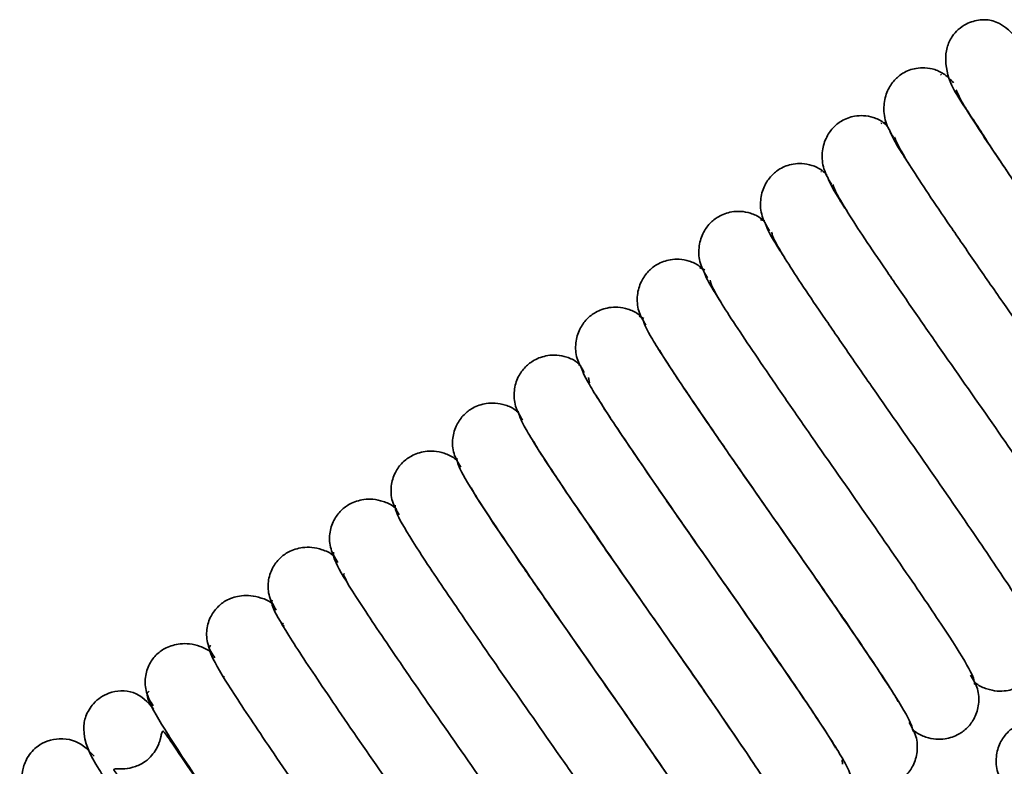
# Model space of a CAD drawing. Header units: millimetres. Extents: x 0 to 594, y 0 to 420.
# Tile 56 of 73: x 306.88 to 311.3, y 201.3 to 204.65. Entities that reach past the tile are written whole.
import ezdxf

# ---------------------------------------------------------------- set-up
doc = ezdxf.new("R2010")
doc.units = ezdxf.units.MM
doc.linetypes.add('SLD-Durchgehend', pattern=[0])

msp = doc.modelspace()

# ---------------------------------------------------------------- linework, layer by layer
at = {"color": 7, "linetype": 'SLD-Durchgehend', "lineweight": 35}
for p, q in [((311.016248, 204.407536), (311.011627, 204.403855)), ((310.74853, 204.188632), (310.743995, 204.187083)), ((310.773089, 204.180889), (310.758807, 204.192147)), ((310.478158, 203.970692), (310.474157, 203.970586)), ((310.22354, 203.750203), (310.20298, 203.754262)), ((309.95404, 203.529684), (309.930997, 203.537986)), ((309.679303, 203.311647), (309.658544, 203.321657)), ((309.396027, 203.099326), (309.385842, 203.105189)), ((309.435116, 203.023011), (309.431206, 203.045521)), ((307.792734, 201.702271), (307.795135, 201.705041)), ((310.56999, 201.329521), (310.572091, 201.310592))]:
    msp.add_line(p, q, dxfattribs=at)
for points, knots in [([(311.355034, 204.571903), (311.321818, 204.603629), (311.281851, 204.641802), (311.222939, 204.652471), (311.181791, 204.652616), (311.117402, 204.634293), (311.064805, 204.585153), (311.037106, 204.522982), (311.029219, 204.385282), (311.110372, 204.282998), (311.253697, 204.055501), (311.392387, 203.8537), (311.5451, 203.632485), (311.707249, 203.401776), (311.868107, 203.171008), (312.015157, 202.956758), (312.130051, 202.793391), (312.192665, 202.690822), (312.203485, 202.689325), (312.206874, 202.688857)], [0, 0, 0, 0, 0.07951231, 0.09567022, 0.10684177, 0.12849745, 0.1570048, 0.1775008, 0.20283553, 0.34687848, 0.42294958, 0.49880384, 0.57399941, 0.6473865, 0.72453587, 0.80475985, 0.88520997, 0.96404728, 1, 1, 1, 1]), ([(311.070036, 204.369823), (311.057742, 204.382926), (311.033914, 204.40832), (310.988148, 204.429839), (310.943655, 204.438145), (310.893363, 204.435154), (310.842893, 204.415424), (310.802076, 204.380706), (310.770305, 204.33243), (310.754207, 204.267432), (310.761332, 204.192037), (310.78743, 204.147436), (310.800619, 204.124896)], [0, 0, 0, 0, 0.08371972, 0.16225924, 0.23360145, 0.29722296, 0.40387768, 0.49695906, 0.60434196, 0.7280251, 0.86255115, 1, 1, 1, 1]), ([(312.271181, 202.505442), (312.27718, 202.51059), (312.289519, 202.52118), (312.206991, 202.666691), (312.049267, 202.905182), (311.830518, 203.224886), (311.619941, 203.524913), (311.457398, 203.758803), (311.341929, 203.926792), (311.240664, 204.075708), (311.159412, 204.198552), (311.101463, 204.293425), (311.088683, 204.323295), (311.082253, 204.338324)], [0, 0, 0, 0, 0.110114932, 0.226512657, 0.344348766, 0.46815651, 0.593653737, 0.659036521, 0.725815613, 0.792499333, 0.859706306, 0.929414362, 1, 1, 1, 1]), ([(310.778994, 204.168881), (310.771311, 204.176832), (310.751928, 204.196891), (310.711873, 204.21473), (310.667506, 204.22326), (310.617233, 204.220275), (310.566987, 204.200879), (310.525785, 204.166421), (310.493722, 204.118623), (310.477189, 204.05448), (310.483595, 203.980331), (310.509124, 203.936711), (310.521984, 203.914736)], [0, 0, 0, 0, 0.05445958, 0.13738907, 0.21270596, 0.27980133, 0.39174638, 0.48806953, 0.59823747, 0.72450934, 0.86121092, 1, 1, 1, 1]), ([(310.782451, 204.157822), (310.792608, 204.133943), (310.805599, 204.103399), (310.862489, 204.017035), (310.8749, 203.998194)], [0, 0, 0, 0, 0.781836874, 1, 1, 1, 1]), ([(311.995154, 202.29801), (311.999235, 202.304823), (312.007633, 202.318844), (311.920362, 202.468967), (311.759069, 202.71087), (311.538586, 203.032374), (311.328124, 203.331834), (311.167038, 203.563895), (311.053298, 203.729587), (310.954167, 203.875463), (310.875755, 203.994874), (310.821049, 204.085584), (310.810651, 204.112285), (310.805427, 204.125701)], [0, 0, 0, 0, 0.109715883, 0.22579344, 0.343403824, 0.467291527, 0.592820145, 0.65843008, 0.725285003, 0.79188767, 0.859448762, 0.929383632, 1, 1, 1, 1]), ([(310.502294, 203.9549), (310.4949, 203.962512), (310.475738, 203.982238), (310.435966, 203.999841), (310.391529, 204.008425), (310.341192, 204.0055), (310.291076, 203.986374), (310.249611, 203.952275), (310.217224, 203.904891), (310.200287, 203.841463), (310.206048, 203.7684), (310.231114, 203.72559), (310.243694, 203.704106)], [0, 0, 0, 0, 0.05322593, 0.13793195, 0.21493505, 0.28354659, 0.39778383, 0.49501075, 0.60494163, 0.72998364, 0.86449316, 1, 1, 1, 1]), ([(310.504336, 203.947332), (310.512795, 203.925672), (310.523778, 203.89755), (310.579735, 203.812116), (310.592592, 203.792487)], [0, 0, 0, 0, 0.77024855, 1, 1, 1, 1]), ([(311.718929, 202.088856), (311.721191, 202.097489), (311.725846, 202.115254), (311.6338, 202.270473), (311.468932, 202.516213), (311.246646, 202.839736), (311.036375, 203.138647), (310.876819, 203.368791), (310.764897, 203.53206), (310.667973, 203.674806), (310.592477, 203.790703), (310.541077, 203.877129), (310.533065, 203.900641), (310.529046, 203.912437)], [0, 0, 0, 0, 0.10947822, 0.22529003, 0.34276196, 0.46670398, 0.59227631, 0.65806757, 0.72494605, 0.79143596, 0.85933196, 0.92942588, 1, 1, 1, 1]), ([(310.225636, 203.741011), (310.218601, 203.748204), (310.199707, 203.767526), (310.160274, 203.784861), (310.115715, 203.793533), (310.065264, 203.79069), (310.015225, 203.771826), (309.97353, 203.738124), (309.940814, 203.691095), (309.923514, 203.628301), (309.928708, 203.55618), (309.953401, 203.514066), (309.965745, 203.493013)], [0, 0, 0, 0, 0.05128844, 0.137761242, 0.216467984, 0.286658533, 0.403362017, 0.50170495, 0.611506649, 0.735376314, 0.867714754, 1, 1, 1, 1]), ([(310.226554, 203.736434), (310.233333, 203.716978), (310.242277, 203.691305), (310.29733, 203.606725), (310.310662, 203.586244)], [0, 0, 0, 0, 0.75784759, 1, 1, 1, 1]), ([(311.442554, 201.878666), (311.443052, 201.889232), (311.444075, 201.910963), (311.34721, 202.07159), (311.178794, 202.321404), (310.954675, 202.647035), (310.744712, 202.945348), (310.586768, 203.173461), (310.476721, 203.334197), (310.382105, 203.473747), (310.309588, 203.586005), (310.261564, 203.668033), (310.255938, 203.688338), (310.253119, 203.698511)], [0, 0, 0, 0, 0.10937153, 0.22494668, 0.34235903, 0.46632505, 0.59195993, 0.65789479, 0.72475265, 0.7911519, 0.8593342, 0.92953025, 1, 1, 1, 1]), ([(309.949106, 203.527036), (309.942475, 203.533769), (309.923871, 203.552661), (309.884794, 203.569715), (309.840077, 203.578517), (309.789456, 203.575787), (309.739458, 203.557211), (309.697538, 203.52391), (309.664495, 203.477206), (309.646869, 203.414947), (309.651582, 203.34365), (309.675977, 203.302134), (309.688128, 203.281455)], [0, 0, 0, 0, 0.04888309, 0.13714469, 0.21757778, 0.28937617, 0.4086473, 0.50816725, 0.61784704, 0.74052661, 0.87075582, 1, 1, 1, 1]), ([(309.949087, 203.525156), (309.954205, 203.507878), (309.961077, 203.484676), (310.015244, 203.400907), (310.029074, 203.379518)], [0, 0, 0, 0, 0.74467231, 1, 1, 1, 1]), ([(311.16602, 201.667877), (311.164785, 201.680459), (311.162249, 201.706312), (311.060516, 201.872554), (310.888621, 202.126557), (310.662666, 202.4543), (310.453152, 202.751919), (310.296906, 202.977864), (310.188802, 203.135965), (310.096592, 203.272237), (310.027113, 203.380742), (309.982531, 203.458264), (309.979282, 203.475341), (309.977656, 203.483884)], [0, 0, 0, 0, 0.10937942, 0.2247295, 0.34215234, 0.46611199, 0.59183308, 0.65787591, 0.72467462, 0.79101681, 0.85943845, 0.92968484, 1, 1, 1, 1]), ([(309.672745, 203.312889), (309.666548, 203.319136), (309.648247, 203.337584), (309.609526, 203.354366), (309.564621, 203.363345), (309.513772, 203.360766), (309.46379, 203.342502), (309.421641, 203.309619), (309.388261, 203.263186), (309.370353, 203.20139), (309.374672, 203.130793), (309.398837, 203.0898), (309.410836, 203.069443)], [0, 0, 0, 0, 0.04610992, 0.13618549, 0.21837611, 0.29179617, 0.41369132, 0.51439788, 0.62389325, 0.7453594, 0.87355019, 1, 1, 1, 1]), ([(309.671922, 203.313534), (309.678994, 203.293814), (309.693442, 203.253534), (309.811833, 203.067976), (309.994756, 202.799958), (310.226209, 202.466427), (310.432451, 202.173253), (310.581094, 201.957511), (310.681958, 201.809832), (310.762101, 201.689762), (310.809587, 201.615119), (310.820267, 201.594164), (310.821783, 201.59119)], [0, 0, 0, 0, 0.12615126, 0.2576846, 0.39311168, 0.53513082, 0.6800105, 0.75591627, 0.83194011, 0.90803678, 0.98694751, 1, 1, 1, 1]), ([(309.396358, 203.098974), (309.390846, 203.10447), (309.37301, 203.122254), (309.334809, 203.138647), (309.289556, 203.147925), (309.238206, 203.145576), (309.187927, 203.127527), (309.14581, 203.09522), (309.112067, 203.048854), (309.093948, 202.987084), (309.098075, 202.916556), (309.122231, 202.875597), (309.134193, 202.855316)], [0, 0, 0, 0, 0.0407008, 0.13170132, 0.21501074, 0.28971479, 0.41442577, 0.517561, 0.62792381, 0.74893427, 0.87567766, 1, 1, 1, 1]), ([(310.889305, 201.456774), (310.886355, 201.47144), (310.880303, 201.50153), (310.773684, 201.673497), (310.598373, 201.931758), (310.370656, 202.261508), (310.161621, 202.558448), (310.007413, 202.781776), (309.900601, 202.93803), (309.813545, 203.067539), (309.761745, 203.147204), (309.748497, 203.171097), (309.747809, 203.172338)], [0, 0, 0, 0, 0.12680432, 0.26015394, 0.39624075, 0.53977077, 0.68551514, 0.76209918, 0.83935632, 0.91617042, 0.99564666, 1, 1, 1, 1]), ([(309.395034, 203.101615), (309.400369, 203.084166), (309.411288, 203.048449), (309.524677, 202.868922), (309.704361, 202.60526), (309.934141, 202.273519), (310.141454, 201.978986), (310.292262, 201.760311), (310.39541, 201.609333), (310.478327, 201.485566), (310.527749, 201.408549), (310.539613, 201.38612), (310.54105, 201.383402)], [0, 0, 0, 0, 0.12613464, 0.25817879, 0.39364108, 0.53613563, 0.68118826, 0.75731276, 0.8337715, 0.91003037, 0.98909705, 1, 1, 1, 1]), ([(310.612522, 201.245281), (310.607865, 201.262096), (310.598329, 201.29653), (310.486669, 201.474526), (310.307938, 201.737231), (310.078536, 202.068814), (309.870553, 202.36427), (309.718657, 202.584399), (309.614396, 202.736954), (309.530261, 202.862335), (309.480249, 202.939863), (309.468007, 202.96259), (309.466883, 202.964675)], [0, 0, 0, 0, 0.12671401, 0.25947613, 0.39532466, 0.53828106, 0.68357418, 0.75983405, 0.83652148, 0.91288537, 0.9920082, 1, 1, 1, 1]), ([(309.120079, 202.884088), (309.114763, 202.889374), (309.097075, 202.906961), (309.059058, 202.92325), (309.013746, 202.932631), (308.96243, 202.930394), (308.912319, 202.912666), (308.869847, 202.880537), (308.835899, 202.834426), (308.817611, 202.773168), (308.821491, 202.703384), (308.845426, 202.663062), (308.857273, 202.643104)], [0, 0, 0, 0, 0.03997748, 0.13300047, 0.21804589, 0.29413116, 0.42034837, 0.52319937, 0.63242292, 0.75201987, 0.87726407, 1, 1, 1, 1]), ([(309.115633, 202.894906), (309.119428, 202.879192), (309.127205, 202.846983), (309.236369, 202.671965), (309.413411, 202.411458), (309.64198, 202.080795), (309.850215, 201.785015), (310.003422, 201.563167), (310.107722, 201.410434), (310.197053, 201.278307), (310.235774, 201.215974), (310.25547, 201.184269)], [0, 0, 0, 0, 0.1276139, 0.26157459, 0.39844364, 0.54261893, 0.68902747, 0.765899, 0.84330491, 0.92029644, 1, 1, 1, 1]), ([(310.333062, 201.038465), (310.326859, 201.057046), (310.314177, 201.09504), (310.198284, 201.277594), (310.016963, 201.543443), (309.786335, 201.876108), (309.579526, 202.16999), (309.42979, 202.387228), (309.327765, 202.536585), (309.246234, 202.658511), (309.197817, 202.734274), (309.186553, 202.755943), (309.185101, 202.758737)], [0, 0, 0, 0, 0.12617771, 0.25800271, 0.39347749, 0.53577711, 0.68077931, 0.75682079, 0.83308709, 0.90928069, 0.98830046, 1, 1, 1, 1]), ([(308.844412, 202.669208), (308.839584, 202.673968), (308.822185, 202.691125), (308.784473, 202.707218), (308.738829, 202.716927), (308.687142, 202.714979), (308.636863, 202.697628), (308.594196, 202.666027), (308.559877, 202.620066), (308.541375, 202.559014), (308.54509, 202.489573), (308.568952, 202.449591), (308.580751, 202.429822)], [0, 0, 0, 0, 0.03641204, 0.13121971, 0.21800515, 0.2957193, 0.42460819, 0.52881485, 0.63774128, 0.75599102, 0.87935381, 1, 1, 1, 1]), ([(308.838818, 202.683721), (308.840913, 202.670103), (308.845214, 202.642143), (308.949385, 202.473055), (309.123004, 202.216915), (309.349827, 201.888182), (309.559174, 201.59082), (309.714307, 201.366301), (309.822112, 201.208675), (309.910474, 201.07742), (309.9634, 200.996318), (309.977293, 200.971535), (309.978105, 200.970087)], [0, 0, 0, 0, 0.12667397, 0.26009032, 0.39606333, 0.53955521, 0.68516512, 0.76167408, 0.83895753, 0.91574466, 0.99507618, 1, 1, 1, 1]), ([(310.056038, 200.826687), (310.048093, 200.847549), (310.031882, 200.890118), (309.911, 201.078666), (309.72651, 201.348825), (309.494263, 201.683167), (309.288632, 201.975568), (309.141128, 202.189743), (309.041444, 202.33569), (308.962701, 202.453895), (308.916127, 202.527449), (308.906015, 202.54773), (308.904413, 202.550943)], [0, 0, 0, 0, 0.12607577, 0.25726115, 0.39260174, 0.53427288, 0.67897539, 0.75470654, 0.83044432, 0.90641943, 0.98517647, 1, 1, 1, 1]), ([(308.568604, 202.454366), (308.564407, 202.458468), (308.547411, 202.475075), (308.510118, 202.490894), (308.464099, 202.501005), (308.411994, 202.499404), (308.361495, 202.482468), (308.318613, 202.451409), (308.283917, 202.405595), (308.265215, 202.344663), (308.268846, 202.275451), (308.29267, 202.235769), (308.304448, 202.216151)], [0, 0, 0, 0, 0.03171304, 0.12839536, 0.21699828, 0.29642107, 0.42808365, 0.53371356, 0.64241203, 0.75937923, 0.88104344, 1, 1, 1, 1]), ([(308.562199, 202.472747), (308.56257, 202.461182), (308.563335, 202.437407), (308.662627, 202.273991), (308.832793, 202.022094), (309.05783, 201.695401), (309.267589, 201.397423), (309.424696, 201.170374), (309.533779, 201.010944), (309.627201, 200.873023), (309.698212, 200.762623), (309.744519, 200.682837), (309.748956, 200.664144), (309.751177, 200.654786)], [0, 0, 0, 0, 0.10936308, 0.2248244, 0.34223388, 0.46620065, 0.5918752, 0.65786846, 0.72470162, 0.79106843, 0.85937386, 0.92960121, 1, 1, 1, 1]), ([(308.292927, 202.239315), (308.289416, 202.242711), (308.272855, 202.258735), (308.23599, 202.274283), (308.189554, 202.284862), (308.136969, 202.283664), (308.086187, 202.267182), (308.043088, 202.236702), (308.008008, 202.191021), (307.989103, 202.13013), (307.992716, 202.061036), (308.016532, 202.021611), (308.028314, 202.002108)], [0, 0, 0, 0, 0.02651115, 0.1250626, 0.21549101, 0.29662309, 0.43109011, 0.53820907, 0.64670901, 0.76240766, 0.8824646, 1, 1, 1, 1]), ([(308.285747, 202.262214), (308.284372, 202.252627), (308.281543, 202.232903), (308.375997, 202.075005), (308.542638, 201.827257), (308.765844, 201.502681), (308.975973, 201.204059), (309.134736, 200.974916), (309.245727, 200.8129), (309.341508, 200.671744), (309.415526, 200.55765), (309.465243, 200.473408), (309.472063, 200.451498), (309.475481, 200.440514)], [0, 0, 0, 0, 0.109409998, 0.225099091, 0.342533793, 0.466491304, 0.592092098, 0.657960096, 0.724833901, 0.791275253, 0.859319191, 0.929470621, 1, 1, 1, 1]), ([(308.343455, 202.135081), (308.337508, 202.14632), (308.326853, 202.166457), (308.332966, 202.164282), (308.335667, 202.163321)], [0, 0, 0, 0, 0.55809001, 1, 1, 1, 1]), ([(308.012798, 202.02826), (308.011527, 202.029453), (307.996811, 202.043263), (307.962, 202.057245), (307.915198, 202.068533), (307.862031, 202.067756), (307.810909, 202.051779), (307.767574, 202.021897), (307.732166, 201.976441), (307.716143, 201.925755), (307.715109, 201.881381), (307.721039, 201.847638), (307.733061, 201.815499), (307.745917, 201.79689), (307.752261, 201.787707)], [0, 0, 0, 0, 0.00958946, 0.11097455, 0.20412083, 0.2877947, 0.42653803, 0.53641993, 0.64594683, 0.76163237, 0.82161749, 0.88196827, 0.9417535, 1, 1, 1, 1]), ([(308.010241, 202.046728), (308.007807, 202.039654), (308.002402, 202.023943), (308.089779, 201.87583), (308.252408, 201.632633), (308.473916, 201.309969), (308.684261, 201.010824), (308.8446, 200.779701), (308.957436, 200.615211), (309.055475, 200.47089), (309.132439, 200.353219), (309.185502, 200.264641), (309.194705, 200.239529), (309.199326, 200.226921)], [0, 0, 0, 0, 0.09636312, 0.21402292, 0.33329875, 0.45905635, 0.5864681, 0.65314896, 0.72101476, 0.78854612, 0.85728518, 0.92834902, 1, 1, 1, 1]), ([(308.062663, 201.928039), (308.059731, 201.933772), (308.053824, 201.94532), (308.058862, 201.942266), (308.061399, 201.940728)], [0, 0, 0, 0, 0.49643395, 1, 1, 1, 1]), ([(311.160019, 201.684257), (311.164537, 201.67982), (311.181736, 201.662934), (311.21924, 201.646981), (311.265066, 201.63708), (311.316957, 201.638859), (311.367339, 201.65601), (311.410106, 201.68734), (311.44462, 201.733232), (311.463219, 201.794208), (311.459555, 201.863521), (311.435717, 201.903349), (311.423933, 201.923037)], [0, 0, 0, 0, 0.03411892, 0.12986242, 0.21755427, 0.29612081, 0.42639711, 0.5313161, 0.64012204, 0.75773369, 0.88023547, 1, 1, 1, 1]), ([(307.733731, 201.815215), (307.718444, 201.824129), (307.688394, 201.841651), (307.640752, 201.851657), (307.587214, 201.851875), (307.53549, 201.836209), (307.492029, 201.80707), (307.456208, 201.761753), (307.439961, 201.710909), (307.438897, 201.66649), (307.444824, 201.632762), (307.456865, 201.600642), (307.469731, 201.582072), (307.476083, 201.572904)], [0, 0, 0, 0, 0.09891121, 0.19443033, 0.28042272, 0.42335795, 0.5363332, 0.64712715, 0.7627953, 0.82252009, 0.88254278, 0.94200768, 1, 1, 1, 1]), ([(307.733307, 201.844075), (307.728284, 201.838117), (307.717948, 201.825857), (307.802846, 201.678117), (307.962349, 201.437987), (308.181957, 201.117419), (308.392481, 200.817686), (308.554304, 200.584701), (308.668919, 200.417843), (308.76913, 200.270434), (308.84897, 200.149299), (308.905306, 200.056494), (308.916895, 200.028205), (308.922721, 200.013982)], [0, 0, 0, 0, 0.10989243, 0.2261224, 0.34383388, 0.46768445, 0.59319628, 0.65869872, 0.72552344, 0.79217425, 0.85955889, 0.92938996, 1, 1, 1, 1]), ([(310.884489, 201.469204), (310.889501, 201.464244), (310.906984, 201.446944), (310.944772, 201.430807), (310.990245, 201.421266), (311.041735, 201.423364), (311.091931, 201.440913), (311.134493, 201.472774), (311.168628, 201.518815), (311.187025, 201.579955), (311.183236, 201.649553), (311.159342, 201.689701), (311.147524, 201.709559)], [0, 0, 0, 0, 0.03776122, 0.131719, 0.21767108, 0.29460965, 0.42222504, 0.52581442, 0.63494373, 0.75393273, 0.87828855, 1, 1, 1, 1]), ([(307.477357, 201.558817), (307.450864, 201.588472), (307.413479, 201.630319), (307.335553, 201.642094), (307.268692, 201.630986), (307.208059, 201.591923), (307.174532, 201.534019), (307.164478, 201.494125), (307.160276, 201.412337), (307.212005, 201.318394), (307.328854, 201.128102), (307.46659, 200.924151), (307.620868, 200.699349), (307.782196, 200.468759), (307.941458, 200.241375), (308.08755, 200.029704), (308.210955, 199.849336), (308.284585, 199.742648), (308.324039, 199.67932), (308.332817, 199.6721), (308.336951, 199.6687)], [0, 0, 0, 0, 0.062341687, 0.087969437, 0.108703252, 0.137540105, 0.159444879, 0.170747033, 0.187089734, 0.306720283, 0.390438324, 0.471208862, 0.550742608, 0.626656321, 0.700769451, 0.776919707, 0.85243123, 0.927658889, 0.965931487, 1, 1, 1, 1]), ([(307.45744, 201.637883), (307.450419, 201.633493), (307.435984, 201.624466), (307.516146, 201.480983), (307.672085, 201.24397), (307.890024, 200.92501), (308.100629, 200.624669), (308.263897, 200.389862), (308.380128, 200.220856), (308.482687, 200.070141), (308.564376, 199.946827), (308.615291, 199.864943), (308.626438, 199.840992), (308.629816, 199.833733)], [0, 0, 0, 0, 0.11502576, 0.23650389, 0.35944766, 0.48840147, 0.61915114, 0.68713982, 0.75665525, 0.82615363, 0.89599784, 0.96847825, 1, 1, 1, 1]), ([(311.561281, 201.45544), (311.55465, 201.462173), (311.536046, 201.481064), (311.496971, 201.498119), (311.452254, 201.506921), (311.401633, 201.504191), (311.351635, 201.485615), (311.309715, 201.452313), (311.27667, 201.40561), (311.259047, 201.34335), (311.263759, 201.272054), (311.288153, 201.230538), (311.300304, 201.20986)], [0, 0, 0, 0, 0.04888226, 0.13714149, 0.21757526, 0.28937401, 0.40864622, 0.50816667, 0.61784859, 0.740528, 0.87075785, 1, 1, 1, 1]), ([(308.717035, 199.730805), (308.719941, 199.731198), (308.732886, 199.732952), (308.634785, 199.79717), (308.567611, 199.948741), (308.438913, 200.132328), (308.296746, 200.342622), (308.1401, 200.567473), (307.977274, 200.79921), (307.819625, 201.026452), (307.679866, 201.229467), (307.576316, 201.379935), (307.524258, 201.45926), (307.515213, 201.461435), (307.510157, 201.432826), (307.505443, 201.415143), (307.495662, 201.386108), (307.470575, 201.346751), (307.429517, 201.313645), (307.379072, 201.292007), (307.331056, 201.287644), (307.299702, 201.29004), (307.296251, 201.283973), (307.332504, 201.24536), (307.406153, 201.163194), (307.530782, 201.021415), (307.67967, 200.851939), (307.847904, 200.658444), (308.039362, 200.435502), (308.260918, 200.181842), (308.444841, 199.975101), (308.57459, 199.837004), (308.65732, 199.757044), (308.714063, 199.713048), (308.719517, 199.726715), (308.722313, 199.733722)], [0, 0, 0, 0, 0.01239109, 0.05519632, 0.09790983, 0.13870105, 0.17951351, 0.21953156, 0.25888379, 0.30050014, 0.3431594, 0.38599211, 0.42564457, 0.45179755, 0.4602331, 0.46348675, 0.46621727, 0.47807993, 0.4851947, 0.49442828, 0.50558995, 0.51897387, 0.53515602, 0.55438634, 0.59338978, 0.63096553, 0.66828066, 0.7042139, 0.74422622, 0.79402532, 0.85236089, 0.88530818, 0.92133601, 0.95966706, 1, 1, 1, 1]), ([(310.608922, 201.253658), (310.613929, 201.248699), (310.631366, 201.231428), (310.669095, 201.215362), (310.714489, 201.20592), (310.766009, 201.208142), (310.816355, 201.226013), (310.858568, 201.258061), (310.892502, 201.304327), (310.910743, 201.365944), (310.906759, 201.436231), (310.882671, 201.476996), (310.870757, 201.497159)], [0, 0, 0, 0, 0.03709197, 0.12917373, 0.21352724, 0.28921599, 0.41556523, 0.51963689, 0.63013044, 0.75073088, 0.87670686, 1, 1, 1, 1]), ([(307.210196, 201.346268), (307.194603, 201.36268), (307.150965, 201.408609), (307.086251, 201.429977), (307.004559, 201.418492), (306.948734, 201.388546), (306.916329, 201.353237), (306.895481, 201.308843), (306.873608, 201.218257), (306.912655, 201.154582), (306.992627, 201.004352), (307.110292, 200.827365), (307.253647, 200.61581), (307.410341, 200.389585), (307.571472, 200.160389), (307.7273, 199.936271), (307.866709, 199.733803), (307.97844, 199.569806), (308.03888, 199.483979), (308.057025, 199.448605), (308.060027, 199.455338), (308.060102, 199.455507)], [0, 0, 0, 0, 0.03169961, 0.0887152, 0.10969636, 0.12571828, 0.15065072, 0.1607019, 0.1718993, 0.26771982, 0.3463337, 0.42662387, 0.50584822, 0.58329976, 0.65728357, 0.73279726, 0.80993307, 0.88607661, 0.96391148, 0.99909631, 1, 1, 1, 1])]:
    msp.add_open_spline(points, degree=3, knots=knots, dxfattribs=at)

doc.saveas('drawing.dxf')
